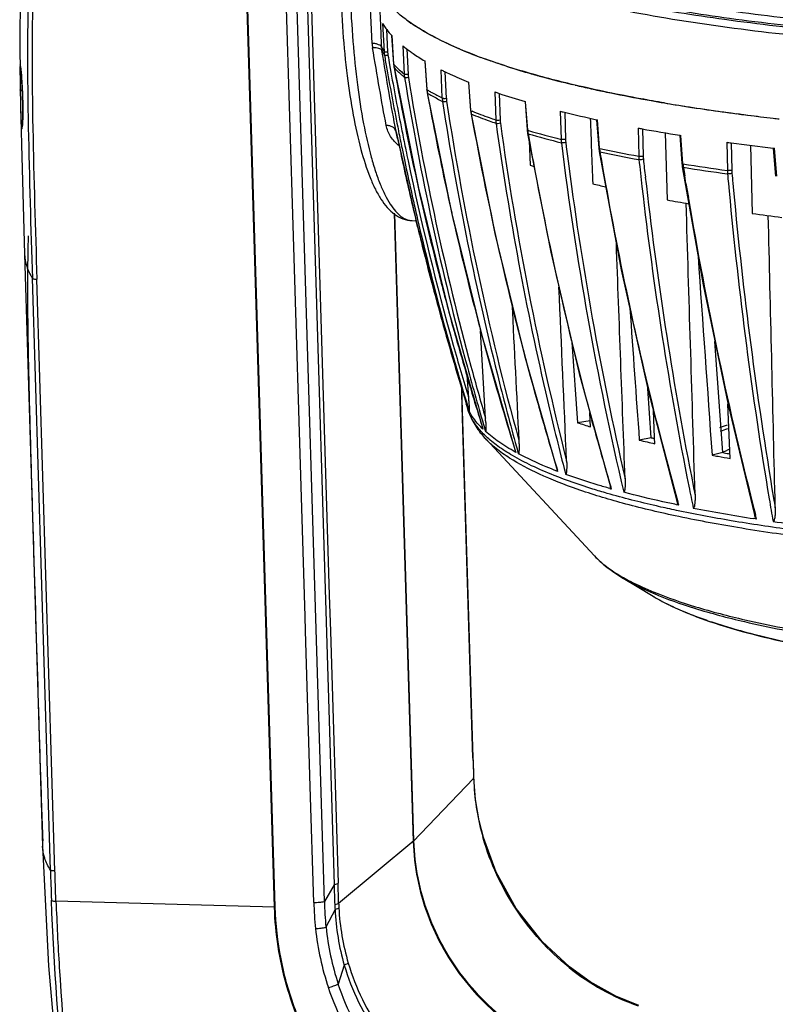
# Model space of a CAD drawing. Header units: millimetres. Extents: x 19266 to 21235, y -89 to 1237.
# Tile 62 of 74: x 20780 to 20903, y 790 to 949. Entities that reach past the tile are written whole.
import ezdxf

# ---------------------------------------------------------------- set-up
doc = ezdxf.new("R2010")
doc.units = ezdxf.units.MM
doc.header["$LTSCALE"] = 16.335
doc.layers.get('0').update_dxf_attribs({"linetype": 'CONTINUOUS'})
doc.layers.add('02___PRT_ALL_AXES', color=7, linetype='CONTINUOUS')

msp = doc.modelspace()

# ---------------------------------------------------------------- linework, layer by layer
at = {"color": 7, "linetype": 'Continuous'}
for p, q in [((20780.618, 960.537), (20780.41, 945.815)), ((20821.636, 805.706), (20817.078, 955.111)), ((20817.136, 955.164), (20821.694, 805.76)), ((20824.7, 914.211), (20823.468, 954.605)), ((20829.729, 806.643), (20825.211, 954.744)), ((20826.856, 954.192), (20831.275, 809.35)), ((20827.508, 954.43), (20830.506, 856.15)), ((20839.117, 948.615), (20839.359, 944.053)), ((20839.735, 947.716), (20839.933, 943.974)), ((20780.41, 945.815), (20780.467, 939.703)), ((20840.615, 946.668), (20840.909, 942.035)), ((20840.918, 942.019), (20840.625, 946.649)), ((20842.4, 944.998), (20842.619, 940.438)), ((20843.049, 944.499), (20843.246, 940.376)), ((20851.548, 944.502), (20851.481, 944.53)), ((20845.948, 942.557), (20845.984, 942.535)), ((20845.956, 942.568), (20846.269, 937.938)), ((20845.984, 942.535), (20846.296, 937.91)), ((20840.261, 941.909), (20840.358, 941.357)), ((20840.909, 942.035), (20840.977, 941.48)), ((20840.909, 942.035), (20840.918, 942.019)), ((20840.977, 941.477), (20840.986, 941.463)), ((20848.771, 936.568), (20848.58, 941.128)), ((20849.439, 936.526), (20849.259, 940.8)), ((20780.754, 939.288), (20780.779, 938.888)), ((20780.78, 938.906), (20780.777, 938.955)), ((20780.779, 938.888), (20780.802, 938.459)), ((20780.832, 937.893), (20780.827, 938.019)), ((20846.269, 937.938), (20846.338, 937.387)), ((20846.296, 937.91), (20846.269, 937.938)), ((20853.025, 939.132), (20853.086, 939.107)), ((20853.034, 939.151), (20853.361, 934.525)), ((20853.412, 934.487), (20853.086, 939.107)), ((20870.032, 938.707), (20869.815, 938.759)), ((20870.272, 938.65), (20870.032, 938.707)), ((20870.272, 938.65), (20870.032, 938.707)), ((20780.846, 937.531), (20780.865, 937.039)), ((20846.365, 937.356), (20846.338, 937.383)), ((20857.273, 937.547), (20857.437, 932.988)), ((20857.977, 937.311), (20858.133, 932.965)), ((20881.259, 936.375), (20881.166, 936.392)), ((20780.536, 935.573), (20780.538, 935.5)), ((20780.894, 936.022), (20780.903, 935.582)), ((20780.903, 935.582), (20780.908, 935.222)), ((20780.903, 935.582), (20780.906, 935.566)), ((20780.908, 935.222), (20780.912, 934.747)), ((20862.174, 935.986), (20862.266, 935.958)), ((20862.188, 935.953), (20862.521, 931.392)), ((20862.599, 931.397), (20862.266, 935.958)), ((20780.909, 933.877), (20780.902, 933.488)), ((20780.906, 933.456), (20780.906, 933.496)), ((20853.361, 934.525), (20853.429, 933.976)), ((20853.361, 934.525), (20853.412, 934.487)), ((20853.43, 933.974), (20853.48, 933.935)), ((20867.863, 934.436), (20867.999, 929.876)), ((20868.581, 934.26), (20868.712, 929.875)), ((20873.74, 933.06), (20873.872, 933.032)), ((20873.755, 933.023), (20874.095, 928.48)), ((20874.212, 928.488), (20873.872, 933.032)), ((20896.865, 933.966), (20896.426, 934.023)), ((20862.521, 931.392), (20862.588, 930.847)), ((20862.521, 931.392), (20862.603, 931.344)), ((20862.603, 931.344), (20862.599, 931.397)), ((20880.45, 931.708), (20880.559, 927.147)), ((20881.172, 931.577), (20881.278, 927.166)), ((20841.318, 931.098), (20841.301, 931.182)), ((20841.318, 931.098), (20841.301, 931.182)), ((20841.548, 930), (20841.318, 931.098)), ((20841.692, 931.254), (20841.709, 931.17)), ((20862.588, 930.845), (20862.589, 930.844)), ((20862.589, 930.844), (20862.67, 930.793)), ((20862.72, 931.31), (20862.603, 931.344)), ((20884.826, 930.932), (20885.154, 920.095)), ((20887.196, 930.54), (20887.374, 930.511)), ((20887.212, 930.499), (20887.555, 925.973)), ((20887.717, 925.986), (20887.374, 930.511)), ((20842.814, 928.503), (20842.886, 928.152)), ((20862.813, 929.694), (20862.988, 925.692)), ((20868.75, 929.385), (20868.841, 928.657)), ((20874.095, 928.48), (20874.16, 927.941)), ((20874.217, 928.423), (20874.212, 928.488)), ((20874.261, 928.414), (20874.217, 928.423)), ((20894.821, 929.41), (20894.903, 924.847)), ((20895.534, 929.315), (20895.614, 924.885)), ((20898.645, 928.912), (20898.903, 917.891)), ((20902.311, 928.467), (20902.539, 928.441)), ((20902.327, 928.425), (20902.669, 923.916)), ((20902.882, 923.932), (20902.539, 928.441)), ((20887.555, 925.973), (20887.578, 925.725)), ((20887.578, 925.725), (20887.617, 925.438)), ((20887.723, 925.909), (20887.717, 925.986)), ((20888.207, 922.762), (20888.011, 923.959)), ((20895.076, 922.738), (20895.189, 921.522)), ((20895.785, 922.808), (20895.898, 921.591)), ((20888.61, 920.336), (20888.589, 920.462)), ((20843.917, 916.735), (20844.548, 916.721)), ((20844.808, 915.626), (20844.508, 916.868)), ((20826.04, 870.268), (20824.7, 914.211)), ((20781.193, 911.299), (20784.112, 815.602)), ((20785.378, 811.727), (20782.459, 907.424)), ((20786.116, 811.569), (20783.194, 907.266)), ((20849.83, 902.008), (20855.35, 883.059)), ((20848.579, 901.097), (20852.811, 886.662)), ((20855.237, 894.251), (20854.969, 898.939)), ((20869.746, 897.081), (20870.683, 884.055)), ((20894.149, 879.233), (20892.88, 897.197)), ((20862.085, 894.924), (20867.372, 876.386)), ((20855.778, 884.786), (20855.237, 894.251)), ((20853.05, 888.066), (20852.82, 891.739)), ((20870.939, 891.993), (20875.971, 873.686)), ((20851.954, 888.537), (20851.919, 889.704)), ((20851.999, 887.069), (20851.954, 888.537)), ((20853.789, 829.889), (20851.97, 889.53)), ((20882.594, 881.64), (20882.025, 889.577)), ((20882.093, 889.271), (20886.792, 871.222)), ((20852.012, 886.637), (20851.999, 887.069)), ((20852.811, 886.66), (20852.663, 887.089)), ((20895.336, 878.293), (20894.988, 887.077)), ((20853.743, 829.888), (20852.012, 886.637)), ((20852.811, 886.66), (20852.785, 886.745)), ((20852.983, 886.059), (20852.797, 886.657)), ((20852.811, 886.66), (20852.81, 886.663)), ((20852.903, 886.687), (20853.086, 886.089)), ((20853.086, 886.089), (20853.133, 885.935)), ((20872.729, 884.392), (20872.662, 885.722)), ((20883.13, 881.664), (20882.933, 886.043)), ((20872.729, 884.383), (20870.683, 884.055)), ((20872.779, 883.388), (20872.729, 884.392)), ((20873.251, 883.506), (20872.998, 884.436)), ((20854.803, 882.62), (20854.825, 882.59)), ((20855.366, 883.023), (20855.35, 883.06)), ((20855.638, 883.137), (20855.788, 882.63)), ((20873.419, 862.524), (20855.757, 881.491)), ((20882.594, 881.64), (20880.653, 881.246)), ((20883.175, 880.657), (20883.13, 881.664)), ((20860.681, 879.267), (20860.588, 879.318)), ((20860.645, 879.381), (20860.681, 879.267)), ((20861.098, 879.041), (20860.979, 879.466)), ((20894.149, 879.233), (20892.431, 878.795)), ((20895.108, 879.063), (20895.306, 879.029)), ((20867.475, 876.182), (20867.309, 876.245)), ((20867.475, 876.182), (20867.41, 876.396)), ((20868.499, 876.654), (20868.744, 875.709)), ((20876.138, 873.357), (20876.036, 873.703)), ((20889.676, 872.428), (20889.627, 874.016)), ((20887.035, 870.734), (20886.892, 871.246)), ((20902.649, 870.275), (20902.611, 871.862)), ((20826.469, 856.203), (20826.04, 870.268)), ((20886.668, 869.88), (20886.303, 869.957)), ((20887.035, 870.734), (20886.696, 870.804)), ((20899.636, 868.489), (20899.207, 868.555)), ((20899.636, 868.489), (20899.454, 869.196)), ((20877.998, 858.942), (20878.064, 858.902)), ((20882.921, 855.98), (20878.002, 858.939)), ((20878.023, 859.057), (20878.077, 859.027)), ((20883.021, 856.662), (20883.079, 856.638)), ((20826.576, 852.709), (20826.469, 856.203)), ((20830.506, 856.15), (20830.683, 850.362)), ((20882.878, 856.496), (20882.935, 856.472)), ((20826.646, 850.417), (20826.576, 852.709)), ((20827.413, 825.252), (20826.646, 850.417)), ((20830.683, 850.362), (20831.926, 809.587)), ((20853.746, 829.797), (20853.743, 829.888)), ((20853.746, 829.797), (20853.789, 829.889)), ((20853.819, 828.932), (20853.789, 829.889)), ((20853.87, 827.382), (20853.819, 828.932)), ((20844.084, 816.358), (20853.852, 826.55)), ((20853.852, 826.55), (20853.849, 826.65)), ((20853.852, 826.55), (20853.895, 826.651)), ((20853.895, 826.651), (20853.87, 827.382)), ((20853.926, 825.922), (20853.895, 826.651)), ((20827.985, 806.505), (20827.413, 825.252)), ((20854.166, 823.123), (20853.926, 825.922)), ((20855.386, 816.898), (20855.365, 816.97)), ((20857.499, 811.397), (20855.43, 816.986)), ((20784.112, 815.602), (20784.112, 815.602)), ((20844.199, 816.466), (20832.017, 806.326)), ((20831.275, 809.35), (20829.729, 806.643)), ((20821.636, 805.706), (20786.268, 806.686)), ((20821.694, 805.76), (20821.636, 805.706)), ((20831.437, 805.365), (20829.968, 802.494)), ((20832.92, 796.34), (20831.945, 793.287)), ((20869.294, 795.986), (20869.231, 796.036))]:
    msp.add_line(p, q, dxfattribs=at)
for points in [[(20780.548, 941.625), (20780.546, 941.634), (20780.547, 941.631), (20780.555, 941.579), (20780.568, 941.491), (20780.583, 941.371), (20780.599, 941.221), (20780.618, 941.04), (20780.638, 940.829), (20780.66, 940.585)], [(20840.977, 941.477), (20844.912, 921.989), (20849.83, 902.008)], [(20780.66, 940.585), (20780.682, 940.308), (20780.706, 940), (20780.73, 939.66), (20780.754, 939.288)], [(20780.802, 938.459), (20780.825, 938.006), (20780.846, 937.531)], [(20780.865, 937.039), (20780.881, 936.534), (20780.894, 936.022)], [(20846.338, 937.383), (20850.261, 918.049), (20855.154, 898.188), (20860.627, 879.376)], [(20780.538, 935.498), (20780.683, 929.027), (20781.193, 911.299)], [(20780.912, 934.747), (20780.912, 934.297), (20780.909, 933.877)], [(20780.902, 933.488), (20780.894, 933.142), (20780.883, 932.831), (20780.87, 932.561), (20780.856, 932.332), (20780.842, 932.146), (20780.828, 932.002), (20780.816, 931.904), (20780.813, 931.883)], [(20853.43, 933.974), (20857.299, 914.67), (20862.085, 894.924)], [(20841.318, 931.098), (20844.613, 916.433), (20848.579, 901.097)], [(20862.588, 930.845), (20866.334, 911.629), (20870.939, 891.993)], [(20874.161, 927.938), (20877.734, 908.804), (20882.093, 889.271)], [(20887.617, 925.438), (20890.966, 906.38), (20895.017, 886.939), (20899.309, 869.164)], [(20855.43, 816.986), (20854.75, 819.671), (20854.166, 823.123)], [(20784.112, 815.602), (20785.054, 796.263), (20786.699, 777.857), (20789.043, 760.737)], [(20869.343, 796.055), (20864.929, 800.175), (20860.752, 805.507), (20857.499, 811.397)], [(20880.577, 789.803), (20876.869, 791.33), (20872.692, 793.649), (20869.343, 796.055)]]:
    msp.add_lwpolyline(points, dxfattribs=at)
for centre, radius, start, end in [((20455.561, 931.705), 382.118, 2.05439, 3.39893), ((20379.35, 927.348), 459.957, 2.64759, 3.215), ((20858.179, 969.653), 25.479, 233.2901, 233.87395), ((20860.071, 972.296), 28.73, 233.93397, 236.6862), ((20367.182, 926.827), 472.137, 2.17601, 2.54779), ((20848.053, 954.031), 10.449, 211.21533, 215.54782), ((20842.988, 945.603), 5.558, 182.06516, 189.44844), ((20847.357, 948.855), 9.329, 206.08207, 210.97871), ((20843.102, 944.877), 4.126, 181.71749, 188.99102), ((20857.223, 963.136), 23.424, 230.74442, 234.07879), ((20881.629, 1015.23), 76.859, 246.95975, 249.27618), ((20844.073, 944.305), 4.721, 183.05381, 189.75278), ((21298.493, 1022.319), 465.789, 189.74164, 190.02317), ((20844.171, 944.198), 4.244, 183.03028, 189.73271), ((21298.666, 1022.231), 465.389, 189.74216, 189.93855), ((20884.785, 1023.491), 85.702, 249.25726, 249.68423), ((20884.785, 1023.49), 85.702, 249.25719, 249.68414), ((21297.998, 1022.23), 465.286, 190.02299, 191.27551), ((21298.142, 1022.137), 464.857, 190.00738, 191.27167), ((20852.26, 952.654), 15.548, 223.15976, 224.72192), ((20845.783, 942.325), 4.874, 183.59525, 186.45073), ((20845.768, 942.323), 4.859, 186.45176, 187.36304), ((20845.757, 942.322), 4.848, 187.36239, 190.19585), ((21314.339, 1026.895), 481.001, 190.23069, 192.73421), ((20853.819, 954.228), 17.764, 224.78963, 228.3187), ((20855.594, 956.227), 20.436, 228.32792, 230.58601), ((20871.678, 987.238), 51.572, 243.39166, 244.06826), ((20894.735, 1052.566), 116.437, 252.34013, 252.72155), ((20898.355, 1064.361), 128.774, 252.74241, 254.00937), ((21396.244, 948.469), 615.839, 180.815536, 180.986523), ((20847.43, 940.672), 4.817, 182.78408, 189.33254), ((21304.376, 1015.433), 467.838, 189.29228, 195.16789), ((20847.573, 940.582), 4.332, 182.73545, 189.28325), ((21304.556, 1015.364), 467.393, 189.29352, 195.1535), ((20901.581, 1075.584), 140.452, 254.00547, 254.48768), ((20902.839, 1080.111), 145.151, 254.48702, 254.69244), ((20903.662, 1083.117), 148.267, 254.69236, 254.87694), ((20908.65, 1102.043), 167.839, 254.91884, 256.6216), ((20699.617, 934.2), 81.3, 2.69238, 3.31849), ((20695.954, 934.026), 84.967, 2.45266, 2.60842), ((20851.278, 938.241), 4.993, 183.80296, 187.01409), ((20865.635, 970.85), 38.197, 239.58282, 240.02132), ((20866.573, 972.48), 40.078, 240.02492, 240.90696), ((20914.935, 1128.532), 195.064, 256.76389, 257.54592), ((20918.613, 1145.256), 212.187, 257.5498, 258.22865), ((20695.696, 934.015), 85.225, 2.3104, 2.45275), ((20696.532, 934.048), 84.388, 2.00455, 2.31097), ((20697.804, 934.093), 83.116, 1.73672, 2.00415), ((20700.979, 934.185), 79.939, 1.26466, 1.73965), ((20851.232, 938.236), 4.946, 187.01461, 190.24427), ((20866.491, 971.673), 39.783, 239.60889, 240.91098), ((21328.021, 1025.023), 489.569, 190.31557, 190.56996), ((20869.491, 977.811), 46.155, 240.95849, 243.32515), ((20869.538, 977.234), 46.124, 240.9615, 243.31555), ((20853.78, 936.784), 5.013, 182.46704, 188.74316), ((20853.946, 936.714), 4.511, 182.39151, 188.66376), ((20890.231, 1033.144), 101.119, 250.9781, 251.35131), ((20894.212, 1045.073), 113.694, 251.3725, 253.63273), ((20924.544, 1174.288), 241.819, 258.25631, 259.66613), ((20928.506, 1195.805), 263.698, 259.67866, 259.97128), ((20707.542, 934.331), 73.375, 0.96464, 1.26364), ((20710.85, 934.409), 70.066, 0.64275, 0.94624), ((20730.65, 934.449), 50.265, 358.91396, 0.21261), ((20715.542, 934.456), 65.374, 0.15766, 0.64796), ((21326.658, 1024.765), 488.182, 190.56953, 192.36808), ((21321.749, 1008.036), 478.376, 188.65814, 194.22855), ((21319.787, 1007.564), 475.709, 188.64797, 195.40563), ((20930.794, 1208.803), 276.895, 259.97344, 260.42023), ((20934.267, 1229.606), 297.987, 260.42737, 261.16278), ((20937.587, 1250.487), 319.128, 260.46301, 262.15782), ((20939.131, 1261.318), 330.069, 261.17412, 262.14879), ((20858.611, 934.846), 5.211, 183.94874, 187.02524), ((20881.611, 1004.52), 75.497, 248.06748, 248.21998), ((20858.535, 934.837), 5.135, 187.02551, 190.12053), ((21343.745, 1022.136), 498.136, 190.19873, 195.71274), ((20862.763, 933.186), 5.33, 182.13893, 188.02779), ((20862.928, 933.136), 4.798, 182.03822, 187.92041), ((20909.174, 1098.44), 169.127, 255.86162, 256.09398), ((20913.074, 1114.36), 185.518, 256.10663, 257.75927), ((20942.453, 1285.3), 354.279, 262.14647, 262.53525), ((20945.337, 1307.248), 376.416, 262.16812, 263.43937), ((20944.243, 1299.007), 368.103, 262.60495, 262.81944), ((20946.721, 1318.938), 388.187, 262.82432, 263.43358), ((20948.345, 1332.956), 402.299, 263.43203, 263.5695), ((21358.478, 1002.264), 505.835, 187.93399, 193.09685), ((21356.216, 1001.859), 502.85, 187.93102, 194.27638), ((20927.086, 1181.84), 254.442, 259.43879, 259.59582), ((20930.514, 1200.719), 273.629, 259.60376, 260.89138), ((20870.97, 937.278), 30.289, 191.77315, 192.78878), ((21312.772, 1029.32), 481.577, 191.90198, 192.3621), ((21297.339, 1022.1), 464.615, 191.28627, 191.63532), ((21297.477, 1022.006), 464.179, 191.27189, 191.62112), ((20868.137, 931.737), 5.548, 184.05857, 186.94292), ((20868.027, 931.723), 5.437, 186.94282, 189.85509), ((20904.917, 1075.497), 150.745, 253.72491, 255.84089), ((21388.376, 1023.297), 533.782, 189.97968, 190.52465), ((20904.963, 1076.432), 151.145, 253.77039, 255.84427), ((20873.802, 930.06), 5.806, 181.81443, 187.20943), ((20873.941, 930.029), 5.231, 181.69097, 187.07534), ((21297.054, 1022.042), 464.323, 191.63533, 191.8996), ((21404.317, 995.948), 540.397, 187.08104, 193.17106), ((21421.978, 998.345), 557.51, 187.1806, 187.33308), ((20880.247, 928.859), 6.046, 184.138, 186.77991), ((20923.278, 1155.919), 232.726, 257.84112, 259.42294), ((20944.932, 1297.5), 371.486, 262.35464, 263.4119), ((21297.166, 1021.943), 463.862, 191.66532, 191.88577), ((21404.156, 995.879), 539.519, 187.31494, 192.95029), ((20880.094, 928.841), 5.891, 186.77945, 189.45671), ((20923.287, 1155.157), 232.507, 257.83272, 259.41986), ((21442.563, 1024.071), 576.365, 189.607927, 189.894752), ((20887.071, 927.317), 6.514, 181.49031, 186.29021), ((21499.073, 993.339), 622.067, 186.158568, 186.563512), ((20887.153, 927.304), 5.877, 181.34634, 186.13158), ((21499.825, 993.46), 622.11, 186.162614, 186.432865), ((21312.761, 1029.317), 481.566, 192.36209, 193.50364), ((21296.406, 1021.904), 463.661, 191.89941, 193.08406), ((21295.756, 1021.637), 462.419, 191.88472, 195.68772), ((20894.524, 1016.94), 96.544, 250.93398, 251.3356), ((21375.839, 1020.76), 520.993, 190.50221, 195.16875), ((21441.003, 1023.8), 574.782, 189.89477, 190.137679), ((20894.481, 926.402), 6.776, 184.17701, 186.53065), ((20939.22, 1249.268), 327.434, 260.95122, 262.22137), ((20894.272, 926.378), 6.566, 186.52987, 188.92188), ((20939.249, 1248.602), 327.313, 260.95383, 262.21876), ((21519.709, 1026.546), 639.973, 189.097148, 189.224201), ((21497.683, 993.219), 619.955, 186.432943, 186.566589), ((20902.492, 925.002), 7.59, 181.17256, 185.28628), ((21615.627, 989.02), 723.594, 185.13132, 185.255759), ((20902.471, 925.006), 6.858, 181.01064, 185.10587), ((21615.437, 989.089), 722.698, 185.135767, 185.262191), ((20914.084, 1085.078), 167.456, 255.83783, 256.58408), ((21423.703, 1020.425), 557.158, 190.10921, 194.49921), ((21474.927, 990.381), 597.741, 186.546445, 191.248857), ((21474.958, 990.422), 597.059, 186.549293, 191.251657), ((21517.184, 1026.132), 637.415, 189.332967, 189.542507), ((21313.004, 1026.595), 479.633, 192.73445, 194.09244), ((21487.507, 1020.597), 607.23, 189.503724, 194.437957), ((21582.404, 985.689), 690.204, 185.334448, 189.503752), ((21582.205, 985.753), 689.3, 185.340993, 189.511528), ((21324.644, 1024.335), 486.123, 192.36938, 192.80327), ((20931.877, 1170.349), 254.578, 259.4244, 260.22629), ((20946.452, 1266.178), 351.517, 262.22583, 263.01727), ((21294.673, 1021.494), 461.88, 193.0832, 196.96962), ((21312.576, 1029.273), 481.376, 193.65573, 194.83772), ((21322.917, 1023.938), 484.351, 192.80272, 194.87581), ((21312.142, 1026.38), 478.745, 194.09256, 195.1338), ((21312.484, 1029.249), 481.28, 194.83775, 195.49566), ((21311.226, 1026.131), 477.795, 195.13365, 196.80281), ((21312.389, 1029.222), 481.182, 195.49565, 197.22348), ((21320.651, 1023.351), 482.01, 194.87762, 195.2738), ((21293.647, 1021.069), 460.235, 195.69058, 196.79744), ((21319.01, 1022.899), 480.308, 195.2733, 197.20135), ((21297.277, 1013.535), 459.889, 195.17067, 196.25769), ((21297.099, 1013.605), 460.336, 195.18532, 196.46439), ((21311.982, 1005.619), 468.314, 194.23555, 195.62709), ((20858.961, 889.041), 6.594, 192.13944, 197.21881), ((20758.977, 882.184), 94.257, 3.28151, 3.57799), ((21310.285, 1025.85), 476.813, 196.80314, 197.43017), ((21335.337, 1019.822), 489.415, 195.71857, 197.04098), ((21340.946, 998.472), 487.9, 193.12971, 194.45853), ((20862.274, 888.958), 9.733, 197.32409, 198.33854), ((20815.292, 882.455), 40.553, 2.29371, 3.29528), ((20903.806, 984.557), 105.82, 251.75922, 252.94974), ((20865.419, 890.703), 13.342, 215.33395, 217.28404), ((21364.048, 1017.614), 508.79, 195.28279, 196.43039), ((20928.017, 789.57), 99.188, 109.4915, 110.21371), ((21317.001, 1022.291), 478.209, 197.20299, 197.38816), ((20921.185, 1048.973), 172.555, 256.41449, 257.27443), ((20920.56, 1038.519), 161.408, 256.39555, 256.59337), ((21407.348, 1016.274), 540.284, 194.50724, 195.5708), ((20916.187, 834.54), 49.841, 115.67061, 116.2973), ((20936.683, 1116.734), 241.279, 259.84649, 260.0778), ((20917.506, 831.793), 52.888, 114.98797, 115.67001), ((20935.765, 1120.92), 245.972, 259.85297, 260.07991), ((20937.642, 1131.715), 256.93, 260.08227, 260.52251), ((20910.757, 996.833), 128.237, 254.22274, 254.33791), ((21441.176, 984.219), 563.436, 191.30373, 191.6688), ((21442.41, 984.5), 563.981, 191.30678, 191.46183), ((21535.239, 978.464), 642.494, 189.562722, 189.891408), ((21536.677, 978.8), 643.249, 189.570816, 189.71299), ((20938.075, 1121.393), 255.808, 259.02736, 261.26059), ((20951.071, 1210.5), 345.861, 261.89279, 263.71591), ((20893.294, 885.811), 30.805, 239.89313, 240.28239), ((20897.031, 879.432), 27.37, 238.96641, 239.28657), ((20927.794, 961.974), 115.702, 254.8349, 255.5768), ((21590.595, 852.236), 737.19, 181.744228, 181.989004), ((20905.723, 828.375), 51.903, 182.01467, 182.41737), ((20907.297, 828.441), 53.478, 182.41732, 182.79817), ((20892.688, 827.768), 38.853, 182.85783, 196.13614), ((21332.736, 828.405), 547.612, 181.7453, 182.25737), ((20978.628, 812.922), 147.397, 181.3885, 182.64629), ((20231.524, 791.237), 600.683, 1.439451, 1.750623), ((20885.791, 808.243), 57.832, 181.72163, 185.94816), ((20869.426, 806.851), 39.698, 180.30008, 186.30192), ((20852.144, 807.072), 20.778, 182.63694, 184.71205), ((20860.109, 807.02), 28.101, 181.41517, 182.88944), ((20870.231, 807.546), 38.236, 182.91235, 196.49502), ((20870.75, 807.193), 39.356, 182.66199, 196.00759), ((20873.019, 806.924), 43.278, 185.87571, 198.36732), ((20872.024, 806.856), 43.995, 186.00976, 198.74889), ((20893.105, 825.651), 38.039, 231.24619, 250.58366)]:
    msp.add_arc(centre, radius, start, end, dxfattribs=at)
for points, knots in [([(21094.091, 959.213), (21089.406, 957.919), (21079.394, 955.511), (21063.477, 952.495), (21046.049, 949.918), (21027.441, 947.832), (21008.008, 946.279), (20988.118, 945.289), (20968.152, 944.882), (20948.488, 945.063), (20929.502, 945.831), (20911.555, 947.168), (20894.986, 949.047), (20880.11, 951.429), (20868.936, 953.879), (20861.083, 956.106), (20856.021, 957.802), (20851.567, 959.585), (20847.739, 961.446), (20844.552, 963.377), (20842.735, 964.81), (20841.96, 965.543)], [0, 0, 0, 0, 0.0568522, 0.1203576, 0.1894315, 0.2628555, 0.3393112, 0.4174122, 0.4957363, 0.5728563, 0.6473714, 0.7179385, 0.7833043, 0.8423395, 0.8940794, 0.9169755, 0.9377919, 0.9564872, 0.9730516, 0.9875213, 1, 1, 1, 1]), ([(21092.936, 959.238), (21088.283, 957.962), (21078.347, 955.586), (21062.559, 952.61), (21045.288, 950.069), (21026.86, 948.014), (21007.622, 946.484), (20987.938, 945.509), (20968.181, 945.109), (20948.725, 945.291), (20929.937, 946.05), (20912.173, 947.371), (20895.767, 949.226), (20881.028, 951.579), (20869.949, 953.998), (20862.155, 956.196), (20857.125, 957.872), (20852.694, 959.633), (20848.879, 961.471), (20845.697, 963.379), (20843.876, 964.794), (20843.097, 965.518)], [0, 0, 0, 0, 0.0569665, 0.1205294, 0.1896117, 0.2630021, 0.3393911, 0.4174027, 0.4956255, 0.5726437, 0.6470675, 0.7175644, 0.7828902, 0.8419238, 0.8937058, 0.9166402, 0.9375063, 0.9562618, 0.9728957, 0.987442, 1, 1, 1, 1]), ([(21092.154, 960.307), (21087.546, 959.043), (21077.709, 956.69), (21062.08, 953.741), (21044.984, 951.221), (21026.742, 949.181), (21007.697, 947.659), (20988.206, 946.685), (20968.637, 946.279), (20949.358, 946.447), (20930.731, 947.185), (20913.107, 948.48), (20896.816, 950.302), (20882.161, 952.618), (20871.134, 955), (20863.362, 957.167), (20858.337, 958.82), (20853.901, 960.557), (20850.073, 962.372), (20846.869, 964.256), (20845.027, 965.653), (20844.235, 966.368)], [0, 0, 0, 0, 0.056859, 0.1202878, 0.1892177, 0.2624469, 0.3386761, 0.4165397, 0.4946369, 0.5715618, 0.6459338, 0.7164282, 0.7818071, 0.8409534, 0.8929087, 0.9159516, 0.9369396, 0.9558286, 0.9726049, 0.9872981, 1, 1, 1, 1]), ([(20965.635, 943.805), (20958.262, 943.79), (20943.826, 943.998), (20922.823, 945.042), (20903.272, 946.788), (20888.124, 948.846), (20877.096, 950.853), (20869.725, 952.454), (20863.032, 954.188), (20857.056, 956.045), (20851.83, 958.014), (20847.381, 960.084), (20843.731, 962.243), (20841.68, 963.865), (20840.825, 964.698)], [0, 0, 0, 0, 0.1726064, 0.3378807, 0.4921272, 0.6319669, 0.6955537, 0.7544829, 0.8084846, 0.8573426, 0.9009088, 0.9391257, 0.9720647, 1, 1, 1, 1]), ([(20781.887, 956.221), (20781.586, 948.094), (20781.704, 931.814), (20782.211, 915.555), (20782.459, 907.423)], [0, 0, 0, 0, 0.4999259, 1, 1, 1, 1]), ([(20782.622, 956.002), (20782.322, 947.892), (20782.44, 931.633), (20782.947, 915.394), (20783.195, 907.266)], [0, 0, 0, 0, 0.4995108, 1, 1, 1, 1]), ([(20832.311, 954.796), (20832.388, 952.271), (20832.636, 947.38), (20833.311, 940.361), (20834.263, 934.019), (20835.468, 928.512), (20836.725, 924.528), (20837.893, 921.873), (20838.803, 920.237), (20839.822, 918.856), (20840.988, 917.741), (20842.358, 916.955), (20843.395, 916.746), (20843.917, 916.735)], [0, 0, 0, 0, 0.1810171, 0.3507546, 0.5049474, 0.6401764, 0.754346, 0.8034822, 0.8477457, 0.8882087, 0.9260324, 0.962554, 1, 1, 1, 1]), ([(20854.431, 943.344), (20852.467, 944.088), (20848.897, 945.591), (20844.832, 947.843), (20842.225, 949.742), (20840.261, 951.495), (20839.076, 952.987), (20838.532, 954.035)], [0, 0, 0, 0, 0.3231919, 0.5950193, 0.7124937, 0.8184541, 1, 1, 1, 1]), ([(20833.888, 953.21), (20833.98, 950.702), (20834.255, 945.855), (20834.96, 938.913), (20835.928, 932.672), (20836.967, 928.004), (20837.936, 924.76), (20838.677, 922.709), (20839.459, 920.941), (20840.279, 919.468), (20841.132, 918.296), (20842.019, 917.431), (20842.945, 916.881), (20843.605, 916.742), (20843.917, 916.735)], [0, 0, 0, 0, 0.1914918, 0.3703595, 0.5322012, 0.6731786, 0.7348952, 0.7903911, 0.8395065, 0.882242, 0.9188024, 0.9497456, 0.9761777, 1, 1, 1, 1]), ([(20839.551, 947.956), (20839.63, 947.845), (20839.966, 947.392), (20840.333, 946.962), (20840.625, 946.649)], [0, 0, 0, 0, 0.2414169, 1, 1, 1, 1]), ([(20851.481, 944.53), (20850.157, 945.097), (20847.701, 946.241), (20845.35, 947.592), (20844.292, 948.288)], [0, 0, 0, 0, 0.5323666, 1, 1, 1, 1]), ([(20838.978, 944.753), (20838.952, 944.845), (20838.802, 945.031), (20838.454, 945.215), (20837.982, 945.348), (20837.626, 945.391), (20837.434, 945.403)], [0, 0, 0, 0, 0.1631712, 0.3857224, 0.6702939, 1, 1, 1, 1]), ([(20839.027, 944.232), (20838.998, 944.316), (20838.842, 944.48), (20838.497, 944.617), (20838.036, 944.695), (20837.691, 944.699), (20837.506, 944.691)], [0, 0, 0, 0, 0.1600137, 0.3798947, 0.6651187, 1, 1, 1, 1]), ([(20839.714, 932.122), (20839.333, 934.103), (20838.58, 938.29), (20837.873, 942.485), (20837.506, 944.691)], [0, 0, 0, 0, 0.4743708, 1, 1, 1, 1]), ([(20841.301, 931.182), (20840.903, 933.24), (20840.125, 937.587), (20839.4, 941.943), (20839.027, 944.232)], [0, 0, 0, 0, 0.474777, 1, 1, 1, 1]), ([(20839.42, 943.505), (20839.384, 943.565), (20839.245, 943.803), (20839.116, 944.047), (20839.027, 944.232)], [0, 0, 0, 0, 0.2540799, 1, 1, 1, 1]), ([(20843.48, 944.167), (20843.67, 944.029), (20844.473, 943.462), (20845.304, 942.937), (20845.948, 942.557)], [0, 0, 0, 0, 0.239025, 1, 1, 1, 1]), ([(20839.933, 943.974), (20839.867, 943.968), (20839.741, 943.963), (20839.568, 943.973), (20839.443, 943.998), (20839.371, 944.03), (20839.359, 944.053)], [0, 0, 0, 0, 0.3350354, 0.6395672, 0.8687532, 1, 1, 1, 1]), ([(20839.989, 943.481), (20839.924, 943.467), (20839.8, 943.449), (20839.629, 943.442), (20839.505, 943.454), (20839.432, 943.483), (20839.42, 943.505)], [0, 0, 0, 0, 0.338735, 0.6434235, 0.8702584, 1, 1, 1, 1]), ([(20859.413, 941.617), (20859.032, 941.738), (20857.563, 942.214), (20856.104, 942.722), (20855.029, 943.12)], [0, 0, 0, 0, 0.2583054, 1, 1, 1, 1]), ([(20870.032, 938.707), (20867.339, 939.345), (20862.29, 940.66), (20857.325, 942.27), (20855.03, 943.12)], [0, 0, 0, 0, 0.5306724, 1, 1, 1, 1]), ([(20780.455, 941.287), (20780.454, 941.183), (20780.454, 940.655), (20780.461, 940.127), (20780.467, 939.704)], [0, 0, 0, 0, 0.1975648, 1, 1, 1, 1]), ([(20780.645, 940.784), (20780.633, 940.926), (20780.614, 941.127), (20780.587, 941.379), (20780.569, 941.531), (20780.553, 941.658), (20780.537, 941.76), (20780.523, 941.834), (20780.513, 941.88), (20780.503, 941.901), (20780.498, 941.91), (20780.489, 941.909), (20780.485, 941.899), (20780.481, 941.885), (20780.475, 941.851), (20780.469, 941.794), (20780.464, 941.704), (20780.459, 941.589), (20780.457, 941.447), (20780.455, 941.343), (20780.455, 941.287)], [0, 0, 0, 0, 0.2413473, 0.3423323, 0.4294396, 0.5021501, 0.5601091, 0.6030232, 0.6306782, 0.6388387, 0.6435601, 0.6465582, 0.6516707, 0.6602264, 0.672459, 0.7081293, 0.7587664, 0.8243333, 0.9047696, 1, 1, 1, 1]), ([(20842.677, 939.891), (20842.522, 940.019), (20841.934, 940.516), (20841.375, 941.048), (20840.986, 941.463)], [0, 0, 0, 0, 0.2612836, 1, 1, 1, 1]), ([(20780.777, 938.955), (20780.767, 939.129), (20780.729, 939.739), (20780.684, 940.349), (20780.645, 940.784)], [0, 0, 0, 0, 0.2847986, 1, 1, 1, 1]), ([(20843.246, 940.376), (20843.18, 940.368), (20843.05, 940.359), (20842.868, 940.364), (20842.725, 940.387), (20842.642, 940.416), (20842.619, 940.438)], [0, 0, 0, 0, 0.3118606, 0.609926, 0.8491251, 1, 1, 1, 1]), ([(20843.298, 939.884), (20843.173, 939.854), (20842.991, 939.829), (20842.783, 939.844), (20842.7, 939.869), (20842.677, 939.891)], [0, 0, 0, 0, 0.612352, 0.8497601, 1, 1, 1, 1]), ([(20849.126, 940.858), (20849.432, 940.709), (20850.716, 940.1), (20852.023, 939.538), (20853.025, 939.132)], [0, 0, 0, 0, 0.23949, 1, 1, 1, 1]), ([(20780.496, 937.866), (20780.498, 937.747), (20780.506, 937.264), (20780.514, 936.782), (20780.521, 936.419)], [0, 0, 0, 0, 0.2468483, 1, 1, 1, 1]), ([(20780.834, 937.708), (20780.786, 937.717), (20780.701, 937.735), (20780.594, 937.771), (20780.523, 937.809), (20780.496, 937.849), (20780.496, 937.866)], [0, 0, 0, 0, 0.3762992, 0.6678602, 0.870088, 1, 1, 1, 1]), ([(20884.713, 935.769), (20883.439, 935.984), (20878.604, 936.835), (20873.793, 937.822), (20870.272, 938.65)], [0, 0, 0, 0, 0.263164, 1, 1, 1, 1]), ([(20780.521, 936.419), (20780.522, 936.347), (20780.527, 936.066), (20780.532, 935.784), (20780.536, 935.573)], [0, 0, 0, 0, 0.2523677, 1, 1, 1, 1]), ([(20848.771, 936.568), (20848.805, 936.548), (20848.898, 936.523), (20849.121, 936.497), (20849.31, 936.506), (20849.439, 936.526)], [0, 0, 0, 0, 0.172501, 0.4209221, 1, 1, 1, 1]), ([(20780.538, 935.5), (20780.548, 934.966), (20780.568, 934.009), (20780.598, 933.052), (20780.619, 932.63)], [0, 0, 0, 0, 0.5582255, 1, 1, 1, 1]), ([(20848.825, 936.022), (20848.858, 936.002), (20848.952, 935.981), (20849.175, 935.972), (20849.361, 936), (20849.487, 936.035)], [0, 0, 0, 0, 0.1718654, 0.418453, 1, 1, 1, 1]), ([(20780.851, 932.155), (20780.857, 932.243), (20780.885, 932.676), (20780.898, 933.11), (20780.906, 933.456)], [0, 0, 0, 0, 0.2026414, 1, 1, 1, 1]), ([(20857.485, 932.442), (20857.137, 932.563), (20855.793, 933.036), (20854.46, 933.54), (20853.48, 933.935)], [0, 0, 0, 0, 0.2585349, 1, 1, 1, 1]), ([(20857.437, 932.988), (20857.104, 933.103), (20855.817, 933.556), (20854.539, 934.037), (20853.599, 934.413)], [0, 0, 0, 0, 0.2581338, 1, 1, 1, 1]), ([(20858.133, 932.965), (20858.006, 932.941), (20857.816, 932.929), (20857.583, 932.948), (20857.479, 932.97), (20857.437, 932.988)], [0, 0, 0, 0, 0.5506234, 0.806982, 1, 1, 1, 1]), ([(20780.619, 932.63), (20780.625, 932.489), (20780.636, 932.289), (20780.654, 932.038), (20780.667, 931.888), (20780.681, 931.762), (20780.695, 931.665), (20780.71, 931.591), (20780.721, 931.55), (20780.741, 931.517), (20780.761, 931.534), (20780.768, 931.552), (20780.78, 931.586), (20780.793, 931.646), (20780.809, 931.736), (20780.823, 931.853), (20780.838, 931.995), (20780.847, 932.099), (20780.851, 932.155)], [0, 0, 0, 0, 0.2399076, 0.3397926, 0.4255353, 0.4966496, 0.5529036, 0.594173, 0.6205371, 0.6333465, 0.6442679, 0.6541881, 0.6675837, 0.7051137, 0.7570953, 0.8235736, 0.9045502, 1, 1, 1, 1]), ([(20841.821, 928.847), (20841.258, 929.248), (20840.337, 930.249), (20839.834, 931.504), (20839.714, 932.122)], [0, 0, 0, 0, 0.5237316, 1, 1, 1, 1]), ([(20841.301, 931.182), (20841.269, 931.316), (20841.13, 931.584), (20840.762, 931.883), (20840.272, 932.071), (20839.906, 932.117), (20839.714, 932.122)], [0, 0, 0, 0, 0.2100182, 0.4431348, 0.7079065, 1, 1, 1, 1]), ([(20858.176, 932.475), (20858.053, 932.435), (20857.864, 932.404), (20857.631, 932.406), (20857.527, 932.425), (20857.485, 932.442)], [0, 0, 0, 0, 0.5532501, 0.8077743, 1, 1, 1, 1]), ([(20868.712, 929.875), (20868.59, 929.846), (20868.35, 929.828), (20868.108, 929.843), (20867.999, 929.876)], [0, 0, 0, 0, 0.5247791, 1, 1, 1, 1]), ([(20868.75, 929.385), (20868.632, 929.34), (20868.443, 929.305), (20868.204, 929.301), (20868.09, 929.317), (20868.042, 929.332)], [0, 0, 0, 0, 0.5273022, 0.7889355, 1, 1, 1, 1]), ([(20874.095, 928.48), (20874.096, 928.464), (20874.145, 928.435), (20874.187, 928.428), (20874.217, 928.423)], [0, 0, 0, 0, 0.3354167, 1, 1, 1, 1]), ([(20874.161, 927.938), (20874.164, 927.921), (20874.207, 927.886), (20874.253, 927.878), (20874.282, 927.873)], [0, 0, 0, 0, 0.3712907, 1, 1, 1, 1]), ([(20881.278, 927.166), (20881.162, 927.132), (20880.92, 927.109), (20880.677, 927.12), (20880.559, 927.147)], [0, 0, 0, 0, 0.498786, 1, 1, 1, 1]), ([(20881.31, 926.676), (20881.199, 926.626), (20880.959, 926.578), (20880.713, 926.575), (20880.596, 926.603)], [0, 0, 0, 0, 0.5030254, 1, 1, 1, 1]), ([(20887.555, 925.973), (20887.556, 925.954), (20887.627, 925.92), (20887.681, 925.914), (20887.723, 925.909)], [0, 0, 0, 0, 0.3245644, 1, 1, 1, 1]), ([(20887.617, 925.438), (20887.621, 925.415), (20887.684, 925.372), (20887.745, 925.365), (20887.786, 925.36)], [0, 0, 0, 0, 0.3606091, 1, 1, 1, 1]), ([(20895.614, 924.885), (20895.567, 924.868), (20895.456, 924.843), (20895.218, 924.819), (20895.027, 924.824), (20894.903, 924.847)], [0, 0, 0, 0, 0.2103729, 0.4733294, 1, 1, 1, 1]), ([(20895.64, 924.396), (20895.595, 924.37), (20895.486, 924.33), (20895.25, 924.284), (20895.057, 924.28), (20894.934, 924.303)], [0, 0, 0, 0, 0.216036, 0.4791376, 1, 1, 1, 1]), ([(20889.627, 874.016), (20889.395, 881.604), (20888.935, 896.779), (20888.471, 911.954), (20888.241, 919.541)], [0, 0, 0, 0, 0.5000014, 1, 1, 1, 1]), ([(20902.611, 871.862), (20902.43, 879.476), (20902.072, 894.703), (20901.71, 909.929), (20901.531, 917.543)], [0, 0, 0, 0, 0.5000014, 1, 1, 1, 1]), ([(20781.79, 914.265), (20781.727, 912.273), (20781.664, 908.23), (20781.688, 900.009), (20781.893, 889.585), (20782.239, 877.052), (20782.742, 860.504), (20783.241, 844.152), (20783.732, 828.124), (20783.994, 820.287), (20784.142, 816.45)], [0, 0, 0, 0, 0.0610895, 0.1239731, 0.2520344, 0.380712, 0.5083758, 0.7595955, 0.8822622, 1, 1, 1, 1]), ([(20781.193, 911.299), (20781.213, 910.639), (20781.473, 909.27), (20782.085, 908.028), (20782.459, 907.424)], [0, 0, 0, 0, 0.4817005, 1, 1, 1, 1]), ([(20782.459, 907.424), (20782.476, 907.396), (20782.561, 907.352), (20782.718, 907.309), (20782.94, 907.279), (20783.105, 907.269), (20783.194, 907.266)], [0, 0, 0, 0, 0.1276931, 0.3479571, 0.6523952, 1, 1, 1, 1]), ([(20853.079, 887.579), (20853.087, 887.432), (20853.103, 887.141), (20853.124, 886.712), (20853.139, 886.366), (20853.143, 886.114), (20853.147, 885.999), (20853.141, 885.949)], [0, 0, 0, 0, 0.2711042, 0.5360761, 0.789764, 0.9068283, 1, 1, 1, 1]), ([(20854.896, 882.83), (20854.67, 883.087), (20853.878, 884.06), (20853.255, 885.187), (20852.983, 886.059)], [0, 0, 0, 0, 0.2722161, 1, 1, 1, 1]), ([(20853.035, 885.895), (20853.121, 885.638), (20853.508, 884.615), (20854.058, 883.657), (20854.534, 882.986)], [0, 0, 0, 0, 0.2479729, 1, 1, 1, 1]), ([(20853.141, 885.949), (20853.14, 885.946), (20853.139, 885.941), (20853.139, 885.936), (20853.136, 885.931), (20853.134, 885.934), (20853.133, 885.935)], [0, 0, 0, 0, 0.4165414, 0.7025013, 0.8393889, 1, 1, 1, 1]), ([(20855.366, 883.023), (20855.126, 883.255), (20854.273, 884.134), (20853.537, 885.139), (20853.133, 885.935)], [0, 0, 0, 0, 0.2719354, 1, 1, 1, 1]), ([(20855.812, 884.078), (20855.818, 883.941), (20855.825, 883.736), (20855.831, 883.465), (20855.834, 883.267), (20855.834, 883.074), (20855.831, 882.918), (20855.826, 882.8), (20855.821, 882.732), (20855.816, 882.683), (20855.808, 882.655), (20855.806, 882.632), (20855.791, 882.627), (20855.788, 882.63)], [0, 0, 0, 0, 0.2816765, 0.4200644, 0.5561446, 0.6889079, 0.8161802, 0.8761937, 0.9315581, 0.9563588, 0.9773965, 0.9922737, 1, 1, 1, 1]), ([(20854.825, 882.59), (20854.898, 882.496), (20855.195, 882.118), (20855.511, 881.756), (20855.757, 881.491)], [0, 0, 0, 0, 0.2471945, 1, 1, 1, 1]), ([(20855.855, 881.846), (20855.769, 881.927), (20855.438, 882.244), (20855.121, 882.575), (20854.896, 882.83)], [0, 0, 0, 0, 0.2576337, 1, 1, 1, 1]), ([(20860.588, 879.318), (20859.679, 879.821), (20858.012, 880.832), (20856.463, 882.022), (20855.788, 882.63)], [0, 0, 0, 0, 0.5334299, 1, 1, 1, 1]), ([(20859.652, 878.35), (20858.902, 878.829), (20857.533, 879.793), (20856.29, 880.919), (20855.757, 881.491)], [0, 0, 0, 0, 0.5324587, 1, 1, 1, 1]), ([(20860.132, 878.748), (20859.323, 879.222), (20857.836, 880.173), (20856.458, 881.282), (20855.855, 881.846)], [0, 0, 0, 0, 0.5315603, 1, 1, 1, 1]), ([(20861.171, 881.191), (20861.181, 880.993), (20861.193, 880.697), (20861.201, 880.304), (20861.203, 880.015), (20861.2, 879.732), (20861.192, 879.502), (20861.179, 879.324), (20861.168, 879.221), (20861.154, 879.14), (20861.145, 879.091), (20861.117, 879.031), (20861.098, 879.041)], [0, 0, 0, 0, 0.2742566, 0.4093643, 0.5426839, 0.6735421, 0.8004991, 0.8614726, 0.9193203, 0.9461656, 0.97059, 1, 1, 1, 1]), ([(20860.681, 879.267), (20860.666, 879.275), (20860.648, 879.317), (20860.634, 879.353), (20860.627, 879.376)], [0, 0, 0, 0, 0.4142343, 1, 1, 1, 1]), ([(20867.309, 876.245), (20866.74, 876.465), (20864.631, 877.307), (20862.563, 878.259), (20861.098, 879.041)], [0, 0, 0, 0, 0.2688267, 1, 1, 1, 1]), ([(20886.447, 869.01), (20883.599, 869.621), (20878.271, 870.888), (20870.922, 873.106), (20864.777, 875.5), (20861.193, 877.365), (20859.652, 878.35)], [0, 0, 0, 0, 0.3065717, 0.5762298, 0.8074716, 1, 1, 1, 1]), ([(20866.864, 875.538), (20865.64, 876.025), (20863.354, 877.009), (20861.143, 878.157), (20860.132, 878.748)], [0, 0, 0, 0, 0.529367, 1, 1, 1, 1]), ([(20868.895, 877.856), (20868.904, 877.659), (20868.913, 877.364), (20868.914, 876.973), (20868.91, 876.685), (20868.899, 876.403), (20868.882, 876.172), (20868.86, 875.995), (20868.843, 875.89), (20868.821, 875.811), (20868.805, 875.755), (20868.768, 875.701), (20868.744, 875.709)], [0, 0, 0, 0, 0.2711842, 0.4049167, 0.5370133, 0.6668721, 0.7932105, 0.8541437, 0.9123156, 0.9396003, 0.9648079, 1, 1, 1, 1]), ([(20867.475, 876.182), (20867.462, 876.187), (20867.439, 876.216), (20867.404, 876.284), (20867.384, 876.345), (20867.372, 876.386)], [0, 0, 0, 0, 0.1888264, 0.4408269, 1, 1, 1, 1]), ([(20875.889, 873.427), (20875.256, 873.606), (20872.854, 874.305), (20870.475, 875.081), (20868.744, 875.709)], [0, 0, 0, 0, 0.2633952, 1, 1, 1, 1]), ([(21089.861, 875.686), (21086.635, 874.749), (21079.801, 872.969), (21068.986, 870.637), (21057.206, 868.534), (21040.01, 866.016), (21017.182, 863.654), (20988.956, 862.085), (20960.625, 861.801), (20937.56, 862.658), (20920.07, 864.036), (20908.011, 865.357), (20896.875, 866.97), (20889.801, 868.292), (20886.447, 869.01)], [0, 0, 0, 0, 0.0491748, 0.1033272, 0.1619045, 0.2242847, 0.3576866, 0.4976541, 0.6379366, 0.7722658, 0.8353251, 0.8947121, 0.9497926, 1, 1, 1, 1]), ([(20875.454, 872.641), (20874.678, 872.865), (20871.783, 873.733), (20868.922, 874.72), (20866.864, 875.538)], [0, 0, 0, 0, 0.2674069, 1, 1, 1, 1]), ([(20878.36, 874.97), (20878.368, 874.772), (20878.375, 874.381), (20878.365, 873.895), (20878.34, 873.514), (20878.309, 873.239), (20878.276, 873.041), (20878.234, 872.918), (20878.211, 872.857), (20878.165, 872.806), (20878.136, 872.814)], [0, 0, 0, 0, 0.2679407, 0.531065, 0.6599354, 0.7857345, 0.905284, 0.9331101, 0.9592445, 1, 1, 1, 1]), ([(20886.303, 869.957), (20885.34, 870.162), (20881.702, 870.964), (20878.088, 871.88), (20875.454, 872.641)], [0, 0, 0, 0, 0.2643462, 1, 1, 1, 1]), ([(20876.138, 873.357), (20876.113, 873.364), (20876.074, 873.416), (20876.021, 873.525), (20875.99, 873.621), (20875.971, 873.686)], [0, 0, 0, 0, 0.2059063, 0.4606553, 1, 1, 1, 1]), ([(20886.696, 870.804), (20885.948, 870.961), (20883.083, 871.577), (20880.232, 872.261), (20878.136, 872.814)], [0, 0, 0, 0, 0.2605497, 1, 1, 1, 1]), ([(20887.035, 870.734), (20887.017, 870.738), (20886.982, 870.765), (20886.93, 870.837), (20886.881, 870.946), (20886.832, 871.082), (20886.805, 871.175), (20886.792, 871.222)], [0, 0, 0, 0, 0.1020496, 0.222607, 0.4775008, 0.7381157, 1, 1, 1, 1]), ([(20889.676, 872.428), (20889.682, 872.231), (20889.686, 871.839), (20889.667, 871.351), (20889.633, 870.969), (20889.593, 870.693), (20889.55, 870.492), (20889.501, 870.369), (20889.47, 870.304), (20889.418, 870.255), (20889.384, 870.261)], [0, 0, 0, 0, 0.2645956, 0.5250161, 0.6529397, 0.7782908, 0.8985068, 0.9269367, 0.9540593, 1, 1, 1, 1]), ([(20905.216, 866.744), (20901.982, 867.179), (20895.778, 868.108), (20889.611, 869.261), (20886.668, 869.88)], [0, 0, 0, 0, 0.5203998, 1, 1, 1, 1]), ([(20902.649, 870.275), (20902.653, 870.078), (20902.653, 869.684), (20902.627, 869.196), (20902.584, 868.812), (20902.537, 868.533), (20902.485, 868.331), (20902.429, 868.207), (20902.391, 868.138), (20902.333, 868.09), (20902.296, 868.095)], [0, 0, 0, 0, 0.2613316, 0.5191882, 0.6462603, 0.7712787, 0.8922894, 0.9213428, 0.9494464, 1, 1, 1, 1]), ([(20899.636, 868.489), (20899.608, 868.493), (20899.558, 868.535), (20899.49, 868.638), (20899.423, 868.788), (20899.361, 868.974), (20899.326, 869.101), (20899.309, 869.164)], [0, 0, 0, 0, 0.1103264, 0.2337931, 0.4881139, 0.7441556, 1, 1, 1, 1]), ([(20873.419, 862.524), (20874.047, 861.849), (20875.507, 860.552), (20877.124, 859.469), (20877.998, 858.942)], [0, 0, 0, 0, 0.4746249, 1, 1, 1, 1]), ([(20873.419, 862.524), (20874.001, 861.898), (20875.412, 860.674), (20876.975, 859.665), (20877.842, 859.162)], [0, 0, 0, 0, 0.4602785, 1, 1, 1, 1]), ([(20878.063, 858.903), (20878.418, 858.69), (20879.979, 857.802), (20881.607, 857.037), (20882.878, 856.496)], [0, 0, 0, 0, 0.23064, 1, 1, 1, 1]), ([(20878.077, 859.027), (20878.445, 858.818), (20880.052, 857.947), (20881.721, 857.194), (20883.021, 856.662)], [0, 0, 0, 0, 0.2313346, 1, 1, 1, 1]), ([(20883.079, 856.638), (20885.256, 855.75), (20890.096, 854.098), (20895.042, 852.818), (20897.727, 852.199)], [0, 0, 0, 0, 0.460465, 1, 1, 1, 1]), ([(20882.915, 855.985), (20884.446, 855.063), (20887.985, 853.345), (20894.015, 851.19), (20901.181, 849.238), (20909.412, 847.504), (20918.618, 846.008), (20932.488, 844.303), (20943.322, 843.526), (20950.773, 843.18)], [0, 0, 0, 0, 0.0770893, 0.1690557, 0.2759819, 0.3972441, 0.531782, 0.6782086, 1, 1, 1, 1]), ([(20882.935, 856.472), (20885.108, 855.552), (20889.972, 853.844), (20894.951, 852.53), (20897.663, 851.894)], [0, 0, 0, 0, 0.4586238, 1, 1, 1, 1]), ([(20883.052, 855.901), (20883.908, 855.393), (20885.788, 854.407), (20887.736, 853.567), (20888.782, 853.152)], [0, 0, 0, 0, 0.4693913, 1, 1, 1, 1]), ([(20888.782, 853.152), (20889.044, 853.048), (20890.137, 852.623), (20891.241, 852.229), (20892.084, 851.944)], [0, 0, 0, 0, 0.2408891, 1, 1, 1, 1]), ([(20892.084, 851.944), (20892.512, 851.8), (20894.313, 851.209), (20896.133, 850.678), (20897.526, 850.301)], [0, 0, 0, 0, 0.2384771, 1, 1, 1, 1]), ([(20897.663, 851.894), (20901.678, 850.953), (20910.348, 849.292), (20919.093, 848.123), (20923.759, 847.601)], [0, 0, 0, 0, 0.4676375, 1, 1, 1, 1]), ([(20897.727, 852.199), (20901.747, 851.272), (20910.411, 849.636), (20919.148, 848.48), (20923.803, 847.966)], [0, 0, 0, 0, 0.4683222, 1, 1, 1, 1]), ([(20898.975, 849.918), (20902.504, 849.01), (20910.163, 847.391), (20922.477, 845.535), (20936.202, 844.121), (20945.802, 843.515), (20950.786, 843.285)], [0, 0, 0, 0, 0.2089953, 0.4484721, 0.7138888, 1, 1, 1, 1]), ([(20853.883, 825.831), (20853.89, 825.838), (20853.912, 825.863), (20853.927, 825.898), (20853.926, 825.922)], [0, 0, 0, 0, 0.2948424, 1, 1, 1, 1]), ([(20855.386, 816.898), (20855.394, 816.906), (20855.416, 816.929), (20855.436, 816.965), (20855.43, 816.986)], [0, 0, 0, 0, 0.3399909, 1, 1, 1, 1]), ([(20869.231, 796.036), (20865.943, 798.681), (20860.178, 805.054), (20856.566, 812.842), (20855.386, 816.898)], [0, 0, 0, 0, 0.4996947, 1, 1, 1, 1]), ([(20785.378, 811.727), (20785.004, 812.331), (20784.392, 813.573), (20784.132, 814.942), (20784.112, 815.602)], [0, 0, 0, 0, 0.5183001, 1, 1, 1, 1]), ([(20844.084, 816.358), (20844.145, 814.341), (20844.606, 810.293), (20846.274, 804.4), (20848.876, 798.815), (20852.338, 793.691), (20856.567, 789.169), (20861.447, 785.371), (20866.843, 782.403), (20870.705, 781.026), (20872.67, 780.502)], [0, 0, 0, 0, 0.1234933, 0.2479437, 0.373162, 0.4988684, 0.624736, 0.7504218, 0.8755981, 1, 1, 1, 1]), ([(20872.786, 780.609), (20870.821, 781.134), (20866.959, 782.511), (20861.563, 785.478), (20856.683, 789.276), (20852.454, 793.798), (20848.991, 798.922), (20846.39, 804.508), (20844.722, 810.4), (20844.261, 814.448), (20844.199, 816.466)], [0, 0, 0, 0, 0.1244019, 0.2495782, 0.375264, 0.5011316, 0.626838, 0.7520563, 0.8765067, 1, 1, 1, 1]), ([(20786.113, 811.569), (20786.023, 811.572), (20785.857, 811.581), (20785.636, 811.612), (20785.48, 811.654), (20785.396, 811.699), (20785.378, 811.727)], [0, 0, 0, 0, 0.3542463, 0.6519337, 0.8699709, 1, 1, 1, 1]), ([(20786.268, 806.686), (20786.252, 807.093), (20786.23, 807.907), (20786.185, 809.535), (20786.141, 810.755), (20786.116, 811.569)], [0, 0, 0, 0, 0.2500043, 0.4999687, 1, 1, 1, 1]), ([(20831.926, 809.587), (20831.855, 809.528), (20831.636, 809.436), (20831.412, 809.378), (20831.275, 809.35)], [0, 0, 0, 0, 0.3978787, 1, 1, 1, 1]), ([(20785.549, 806.835), (20785.566, 806.808), (20785.65, 806.765), (20785.808, 806.724), (20786.03, 806.696), (20786.195, 806.688), (20786.283, 806.686)], [0, 0, 0, 0, 0.1254962, 0.3471741, 0.6522024, 1, 1, 1, 1]), ([(20789.171, 764.246), (20788.682, 767.772), (20786.941, 781.919), (20785.971, 796.153), (20785.549, 806.835)], [0, 0, 0, 0, 0.249819, 1, 1, 1, 1]), ([(20786.283, 806.686), (20786.424, 803.13), (20787.121, 788.914), (20788.437, 774.723), (20789.898, 764.15)], [0, 0, 0, 0, 0.2500814, 1, 1, 1, 1]), ([(20846.074, 762.544), (20842.474, 764.91), (20835.813, 770.523), (20828.103, 781.009), (20823.095, 792.95), (20821.765, 801.47), (20821.636, 805.706)], [0, 0, 0, 0, 0.2513623, 0.5027433, 0.7526695, 1, 1, 1, 1]), ([(20821.694, 805.76), (20821.78, 802.942), (20822.423, 797.289), (20824.752, 789.059), (20828.383, 781.258), (20833.218, 774.101), (20839.122, 767.783), (20845.935, 762.477), (20853.469, 758.328), (20858.862, 756.402), (20861.605, 755.667)], [0, 0, 0, 0, 0.1234901, 0.2479422, 0.3731591, 0.4988644, 0.6247315, 0.7504176, 0.8755981, 1, 1, 1, 1]), ([(20827.985, 806.505), (20828.292, 806.499), (20828.876, 806.516), (20829.457, 806.587), (20829.729, 806.643)], [0, 0, 0, 0, 0.5255906, 1, 1, 1, 1]), ([(20832.017, 806.326), (20831.947, 806.273), (20831.735, 806.192), (20831.52, 806.141), (20831.389, 806.116)], [0, 0, 0, 0, 0.3961426, 1, 1, 1, 1]), ([(20832.044, 805.604), (20831.978, 805.547), (20831.774, 805.455), (20831.564, 805.395), (20831.437, 805.365)], [0, 0, 0, 0, 0.4007126, 1, 1, 1, 1]), ([(20828.271, 802.25), (20828.569, 802.265), (20829.139, 802.322), (20829.703, 802.426), (20829.968, 802.494)], [0, 0, 0, 0, 0.521962, 1, 1, 1, 1]), ([(20833.569, 796.69), (20833.495, 796.625), (20833.28, 796.5), (20833.057, 796.398), (20832.92, 796.34)], [0, 0, 0, 0, 0.3984158, 1, 1, 1, 1]), ([(20832.92, 796.34), (20833.517, 794.295), (20835.083, 790.298), (20838.428, 784.796), (20842.645, 779.907), (20845.943, 777.127), (20847.689, 775.873)], [0, 0, 0, 0, 0.2488991, 0.4984534, 0.7488564, 1, 1, 1, 1]), ([(20833.569, 796.69), (20834.163, 794.674), (20835.705, 790.731), (20838.983, 785.29), (20843.122, 780.447), (20846.369, 777.695), (20848.088, 776.454)], [0, 0, 0, 0, 0.2488726, 0.4984583, 0.7488742, 1, 1, 1, 1]), ([(20869.231, 796.036), (20869.243, 796.043), (20869.276, 796.059), (20869.324, 796.071), (20869.343, 796.055)], [0, 0, 0, 0, 0.3559572, 1, 1, 1, 1]), ([(20830.363, 792.715), (20830.641, 792.797), (20831.174, 792.973), (20831.697, 793.177), (20831.945, 793.287)], [0, 0, 0, 0, 0.5161636, 1, 1, 1, 1]), ([(20847.448, 771.897), (20843.875, 774.572), (20837.512, 781.018), (20833.352, 789.071), (20831.945, 793.287)], [0, 0, 0, 0, 0.5010206, 1, 1, 1, 1]), ([(20846.38, 770.505), (20844.529, 771.9), (20841.033, 774.978), (20836.549, 780.323), (20832.915, 786.262), (20831.104, 790.533), (20830.363, 792.715)], [0, 0, 0, 0, 0.2504351, 0.50098, 0.7510183, 1, 1, 1, 1])]:
    msp.add_open_spline(points, degree=3, knots=knots, dxfattribs=at)
for points in [[(20838.852, 947.814), (20838.84, 948.074), (20838.828, 948.334), (20838.816, 948.595)], [(20872.722, 933.287), (20872.852, 929.762), (20872.983, 926.236), (20873.113, 922.711)], [(20894.821, 929.41), (20895.05, 929.379), (20895.28, 929.348), (20895.509, 929.317)], [(20878.36, 874.97), (20877.884, 887.664), (20877.413, 900.358), (20876.94, 913.052)], [(20890.157, 910.987), (20890.914, 900.257), (20891.672, 889.526), (20892.431, 878.795)], [(20868.895, 877.856), (20868.481, 887.232), (20868.071, 896.609), (20867.658, 905.985)], [(20860.046, 903.333), (20860.42, 895.953), (20860.795, 888.572), (20861.171, 881.191)], [(20879.125, 902.571), (20879.634, 895.463), (20880.143, 888.354), (20880.653, 881.246)]]:
    msp.add_open_spline(points, degree=3, dxfattribs=at)
at = {"layer": '02___PRT_ALL_AXES', "color": 7, "linetype": 'Continuous'}
for p, q in [((20840.984, 917.97), (20844.084, 816.358)), ((20844.199, 816.466), (20841.106, 917.862))]:
    msp.add_line(p, q, dxfattribs=at)
msp.add_arc((20932.375, 767.994), 121.601, 107.9584, 108.59207, dxfattribs=at)

doc.saveas('drawing.dxf')
